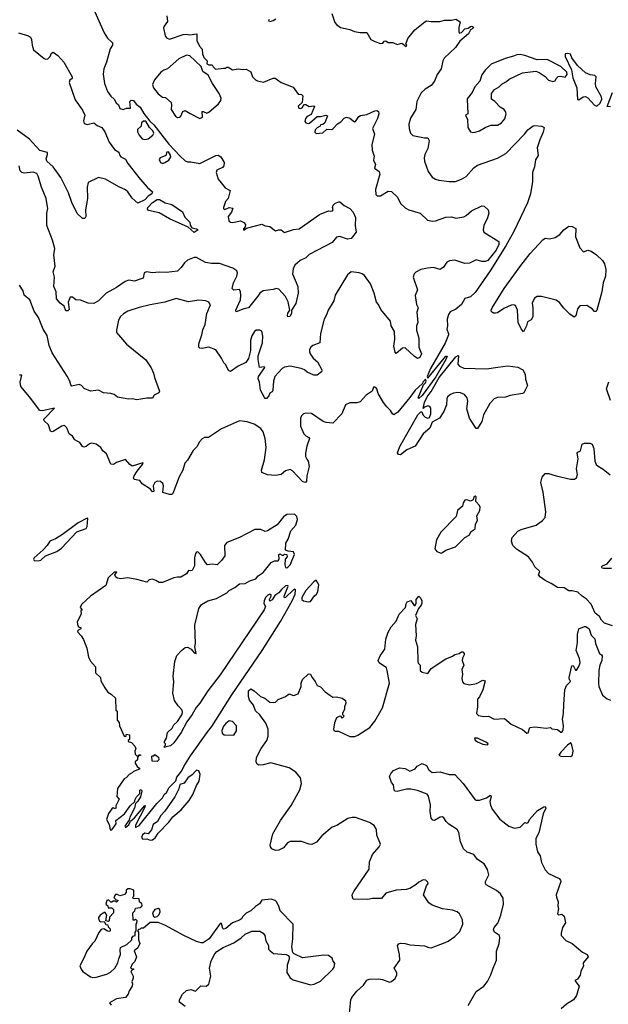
# Model space of a CAD drawing. Extents: x 2056909 to 2160450, y 827444 to 1016825.
# Tile 30 of 256: x 2075987 to 2081206, y 864864 to 873601. Entities that reach past the tile are written whole.
import ezdxf

# ---------------------------------------------------------------- set-up
doc = ezdxf.new("R2010")
doc.units = 0

msp = doc.modelspace()

# ---------------------------------------------------------------- linework, layer by layer
at = {"layer": '0CON10XD'}
for points in [[(2076651.9, 873671.9), (2076735.4, 873485), (2076766.7, 873436.7), (2076810.8, 873395), (2076809.2, 873375), (2076788.5, 873341.5), (2076756.7, 873225), (2076732.9, 873165), (2076728.1, 873118.1), (2076739.4, 873035), (2076764.3, 872965), (2076793.6, 872923.6), (2076825.5, 872895.5), (2076843.6, 872863.6), (2076863.3, 872845), (2076875, 872813.3), (2076905, 872803.3), (2076935, 872817.5), (2076970, 872815), (2076963.3, 872875), (2076975, 872887.5), (2076995, 872883.8), (2077020.9, 872850.9), (2077055, 872824), (2077087.3, 872767.3), (2077140.8, 872700.8), (2077175, 872669.2), (2077307.9, 872497.9), (2077408.8, 872388.8), (2077455, 872349.4), (2077475, 872341.1), (2077505, 872340.6), (2077583.6, 872323.6), (2077725, 872395.7), (2077747.9, 872397.9), (2077770, 872385), (2077800, 872335), (2077796.2, 872305), (2077785, 872290), (2077735, 872266), (2077728, 872245), (2077747, 872187), (2077772.5, 872152.5), (2077809.7, 872109.7), (2077852.5, 872085), (2077836.2, 872015), (2077813, 871987)], [(2077292.5, 873635), (2077297.5, 873585), (2077266.7, 873545), (2077262.3, 873527.7), (2077277.6, 873457.6), (2077289.1, 873439.1), (2077315, 873428.6), (2077435, 873470), (2077465, 873472.5), (2077495, 873466.2), (2077556.2, 873476.2), (2077558.8, 873415), (2077582.5, 873365), (2077605, 873340), (2077608.3, 873298.3), (2077620, 873265), (2077650, 873235), (2077645, 873210), (2077665, 873200), (2077695, 873200), (2077701.7, 873181.7), (2077723, 873163), (2077798.3, 873171.7)], [(2078258, 873605), (2078235, 873591.4), (2078203.3, 873583.3), (2078197.5, 873595), (2078203.3, 873605)], [(2078753.3, 873655), (2078780.6, 873575), (2078795, 873557.1), (2078832.4, 873532.4), (2078915, 873513.3), (2078955, 873496.7), (2079006.4, 873486.4), (2079065, 873488.8), (2079100, 873425), (2079135, 873406.2), (2079185, 873390), (2079206.7, 873393.3), (2079218.3, 873411.7), (2079235, 873412.5), (2079255, 873400), (2079295, 873397.5), (2079335, 873380), (2079375, 873392.5), (2079415, 873362.5), (2079420, 873375), (2079410, 873385), (2079430, 873435), (2079490.3, 873509.7), (2079579.2, 873580.8), (2079595, 873591.2), (2079635, 873583.8), (2079713.6, 873583.6), (2079755, 873596.7), (2079815, 873596.7), (2079855, 873606.7), (2079893, 873583), (2079882.3, 873532.3), (2079880, 873495), (2079885, 873482.5), (2079905, 873488.8), (2079935, 873518.8), (2079965, 873526.7), (2079985, 873540), (2079995, 873543.3), (2080010, 873535), (2080005, 873523.8), (2079985, 873512.5), (2079965.3, 873474.7), (2079888.6, 873411.4), (2079851.1, 873355), (2079750.9, 873259.1), (2079738.8, 873235), (2079724, 873165), (2079690, 873115), (2079664.2, 873055), (2079635, 873015.8), (2079581.2, 872985), (2079547.2, 872952.8), (2079507.5, 872875), (2079498.6, 872805), (2079453.7, 872726.3), (2079437.5, 872675), (2079439.5, 872635), (2079453.6, 872593.6), (2079473, 872573), (2079575, 872552), (2079605, 872553.3), (2079618.8, 872528.8), (2079605, 872457.5), (2079580, 872405), (2079572.5, 872375), (2079576, 872345), (2079608.9, 872255), (2079644.6, 872204.6), (2079675, 872185.8), (2079705, 872175.8), (2079795, 872165.8), (2079850, 872165), (2079905, 872185.8), (2079945, 872210), (2080015, 872288), (2080045, 872311.4), (2080225, 872371.4), (2080297.6, 872412.4), (2080464.5, 872585.5), (2080494, 872625), (2080540.5, 872659.5), (2080555, 872663.3), (2080617.7, 872657.7), (2080636.7, 872645), (2080627.3, 872602.7), (2080598, 872535), (2080576.7, 872465), (2080585.7, 872395.7), (2080561.9, 872358.1), (2080552.9, 872295), (2080534.6, 872245.4), (2080533.6, 872165), (2080517.7, 872055), (2080489.3, 871975), (2080367.9, 871722.1), (2080296.8, 871593.2), (2080158.3, 871371.7), (2080025, 871180.6), (2079985, 871142.5), (2079934.1, 871125.9), (2079905.8, 871074.2), (2079855, 871031.2), (2079805, 871008.8), (2079788.8, 870985), (2079776.4, 870943.6), (2079780, 870885), (2079774.2, 870855), (2079790, 870815), (2079788, 870805), (2079758.5, 870731.5), (2079630, 870505), (2079600, 870435), (2079605, 870420), (2079765, 870616.7), (2079776.7, 870616.7), (2079766.2, 870585), (2079678.3, 870431.7), (2079555, 870267.5), (2079525, 870240), (2079520, 870245), (2079568.3, 870361.7), (2079585, 870380), (2079590, 870395), (2079585, 870410), (2079562.5, 870385), (2079558.3, 870371.7), (2079495, 870313.8), (2079445, 870250), (2079340.1, 870119.9), (2079305, 870095.8), (2079292.6, 870102.6), (2079275, 870132), (2079241.2, 870165), (2079213.4, 870203.4), (2079164.4, 870284.4), (2079153.3, 870325), (2079135, 870340), (2079125, 870340), (2079113.3, 870305), (2079060.3, 870269.7), (2079005, 870209.2), (2078975, 870200.6), (2078915, 870200), (2078875, 870183.3), (2078844, 870105), (2078765, 870020), (2078705, 870025.8), (2078676.7, 870035), (2078575, 870105.6), (2078525, 870110), (2078503.3, 870105), (2078485, 870086.2), (2078475.7, 870065), (2078476.4, 869995), (2078506.9, 869925), (2078525, 869907.1), (2078552, 869895), (2078558.1, 869885), (2078531.7, 869818.3), (2078521.1, 869755), (2078520.6, 869725), (2078532.2, 869702.2)], [(2075975, 873485.8), (2076065, 873458), (2076084, 873445), (2076092.9, 873425), (2076096.9, 873375), (2076110, 873335), (2076205, 873258), (2076215, 873251.2), (2076235, 873252.5), (2076256.7, 873275), (2076267.5, 873305), (2076285, 873313.3), (2076325, 873282.9), (2076379.5, 873225), (2076452, 873095), (2076450.7, 873079.3), (2076430, 873065), (2076426.7, 873045), (2076478.8, 872888.8), (2076545, 872798.8), (2076563.8, 872755), (2076552.9, 872705), (2076559.2, 872679.2), (2076585, 872671.4), (2076645, 872686.5), (2076673.7, 872663.7), (2076714.2, 872645), (2076741.4, 872605), (2076778.8, 872515), (2076828.1, 872448.1), (2076866.8, 872426.8), (2076874, 872395), (2076883.3, 872385), (2076925, 872363.8), (2076945.8, 872325), (2077054.4, 872185), (2077120.7, 872110.7), (2077164.4, 872075), (2077160, 872055), (2077126.2, 872035), (2077095, 872002.5), (2077035, 871973.3), (2076985, 872017.1), (2076946.7, 872075), (2076925, 872092.3), (2076865, 872117.6), (2076748.6, 872185), (2076685, 872199.4), (2076593.3, 872155), (2076584, 872115), (2076587.3, 872015), (2076569.5, 871915), (2076573.6, 871855), (2076565, 871835.8), (2076545, 871836.2), (2076495, 871880.5), (2076448, 871978), (2076420.4, 872065), (2076351.1, 872201.1), (2076284.8, 872294.8), (2076226.9, 872345), (2076221.1, 872365), (2076233.5, 872405), (2076232.5, 872422.5), (2076165, 872439.3), (2076072.4, 872542.4), (2075965, 872619.5)], [(2077585, 872723.8), (2077606.7, 872735), (2077603.6, 872786.4), (2077615, 872787.5), (2077645, 872772), (2077665, 872782), (2077748.8, 872855), (2077769.6, 872885), (2077772.3, 872905), (2077757.1, 872945), (2077697.8, 873035), (2077658.7, 873108.7), (2077610.5, 873140.5), (2077596, 873186), (2077495, 873281.2), (2077465, 873286.2), (2077397.5, 873255), (2077296.1, 873163.9), (2077265, 873153.3), (2077237.5, 873135), (2077182.7, 873067.3), (2077165.8, 873025), (2077173.1, 872995), (2077215, 872942.9), (2077253.3, 872915), (2077280.7, 872910.7), (2077330, 872865), (2077334.2, 872845), (2077329.2, 872805), (2077368, 872745), (2077385, 872734.4), (2077405, 872736.2), (2077416.7, 872745), (2077433.8, 872785), (2077454.1, 872795.9), (2077499.2, 872769.2), (2077585, 872723.8)], [(2080005, 872600), (2080025, 872603.8), (2080065, 872614), (2080115.5, 872644.5), (2080165, 872664), (2080225, 872664.2), (2080258.8, 872685), (2080288.7, 872721.3), (2080300, 872765), (2080295, 872787.5), (2080282.5, 872805), (2080247.5, 872825), (2080200, 872875), (2080170, 872895), (2080170, 872945), (2080197, 872983), (2080237.5, 873005), (2080265, 873033.3), (2080305, 873053.3), (2080326.4, 873073.6), (2080445, 873130), (2080565, 873143.8), (2080592.7, 873132.7), (2080646.6, 873096.6), (2080675, 873064), (2080715, 873052), (2080735, 873060), (2080745, 873080), (2080763, 873097), (2080785, 873100), (2080825, 873092.5), (2080842.5, 873115), (2080840, 873135), (2080785, 873186.9), (2080665, 873247.5), (2080575, 873246), (2080465, 873283.8), (2080425, 873291.2), (2080395, 873290), (2080365, 873276), (2080292.2, 873257.8), (2080166.7, 873205), (2080115, 873153.8), (2080085, 873112.5), (2080065.7, 873054.3), (2080022.5, 873005), (2079998.8, 872955), (2079955, 872897.5), (2079960, 872765), (2079940, 872755), (2079958.8, 872715), (2079962, 872645), (2079985, 872607.5), (2080005, 872600)], [(2081105, 872834.2), (2081135, 872861.3), (2081148.4, 872895), (2081145, 872917.1), (2081095.7, 873005.7), (2081092.9, 873035), (2081100, 873095), (2081085.8, 873105.8), (2081045, 873110.8), (2081005, 873130), (2080932.5, 873195), (2080883.9, 873263.9), (2080870, 873295), (2080845, 873302.5), (2080825, 873297.5), (2080823.8, 873275), (2080880, 873155), (2080892.5, 873085), (2080926.8, 872996.8), (2080932, 872892), (2080945, 872890), (2080983.1, 872916.9), (2081005, 872920), (2081025, 872907.1), (2081085, 872843.8), (2081105, 872834.2)], [(2077798.3, 873171.7), (2077815, 873170), (2077825, 873180), (2077835, 873180), (2077875, 873157.5), (2077925, 873166.2), (2077965, 873160), (2077995, 873162.5), (2078035, 873137.5), (2078052.5, 873095), (2078077, 873067), (2078095, 873057.5), (2078147.5, 873047.5), (2078235, 873080.8), (2078251.2, 873081.2), (2078305, 873043.8), (2078413, 873003), (2078455, 872940), (2078487, 872937), (2078496.4, 872926.4), (2078492.5, 872865), (2078456.7, 872835), (2078462.5, 872815), (2078476.1, 872813.9), (2078495, 872822.5), (2078505, 872850), (2078525, 872847.5), (2078555, 872830), (2078595, 872837.5), (2078601.7, 872831.7), (2078570.7, 872759.3), (2078535, 872741.2), (2078522, 872725), (2078516.4, 872696.4), (2078525, 872686.7), (2078545, 872680.8), (2078555.7, 872684.3), (2078625, 872742.5), (2078655, 872741.2), (2078702.5, 872752.5), (2078717, 872747), (2078693.9, 872686.1), (2078675, 872672.5), (2078655, 872667.5), (2078650, 872655), (2078625, 872642.5), (2078607.5, 872625), (2078603.6, 872603.6), (2078615, 872590), (2078675, 872596.7), (2078710.7, 872629.3), (2078753.9, 872626.1), (2078765, 872631.2), (2078805, 872676.7), (2078836, 872694), (2078865, 872726.7), (2078884.1, 872735.9), (2078915, 872727.5), (2078955, 872696.2), (2078965, 872696.7), (2078995, 872742.9), (2079008.3, 872751.7), (2079065, 872760.4), (2079135, 872791.5), (2079155, 872794.3), (2079167.9, 872787.9), (2079171.9, 872765), (2079158.9, 872725), (2079114.2, 872635), (2079133.9, 872585), (2079110, 872495), (2079112.8, 872442.8), (2079130, 872390), (2079124.5, 872355), (2079141.2, 872315), (2079134.2, 872284.2), (2079174.3, 872254.3), (2079180.9, 872230.9), (2079143.3, 872095), (2079145, 872051.2), (2079157.9, 872037.9), (2079185, 872037.1), (2079255, 872080), (2079285, 872075.8), (2079335.8, 872025.8), (2079365, 871968.8), (2079405, 871930.8), (2079436.1, 871913.9), (2079536.7, 871885), (2079603.4, 871823.4), (2079646.6, 871813.4), (2079675, 871816.9), (2079765, 871847.5), (2079815, 871850.8), (2079855, 871840.5), (2079925, 871851.8), (2079945, 871862.2), (2079993.8, 871905), (2080085, 871950), (2080105, 871946.7), (2080140, 871915), (2080146, 871885), (2080135, 871842.5), (2080101.2, 871775), (2080096.4, 871736.4), (2080103.3, 871715), (2080235, 871632), (2080236.6, 871605), (2080211.2, 871555), (2080175, 871507.5), (2080138, 871465), (2080115, 871454.2), (2080085, 871454.3), (2080035, 871469.2), (2079975, 871441.9), (2079935, 871438.6), (2079846.3, 871466.3), (2079797.6, 871462.4), (2079775, 871450.8), (2079746.2, 871403.8), (2079715.8, 871384.2), (2079655, 871401.4), (2079603.2, 871396.8), (2079545, 871385.6), (2079499.5, 871360.5), (2079484.5, 871345), (2079475.7, 871315), (2079515.8, 871205), (2079492.9, 871155), (2079505.8, 871075), (2079520.6, 871045), (2079507.8, 871005), (2079516.9, 870915), (2079505.5, 870884.5), (2079504.5, 870845), (2079526.9, 870775), (2079526, 870695), (2079550, 870635), (2079535, 870602.5), (2079515, 870596.2), (2079485, 870614.4), (2079405, 870688.6), (2079382.2, 870687.8), (2079325, 870640), (2079315, 870650), (2079303.1, 870705), (2079311.9, 870765), (2079310.6, 870835), (2079280.8, 870885), (2079273.8, 870925), (2079188.3, 871028.3), (2079167.5, 871075), (2079152, 871095), (2079130, 871175), (2079097.2, 871257.2), (2079045, 871330.8), (2079025, 871345.8), (2078995.8, 871354.2), (2078925, 871364.4), (2078895, 871338.1), (2078784.5, 871155.5), (2078773.5, 871105), (2078723.1, 871025), (2078708.7, 870981.3), (2078687.5, 870945), (2078654.5, 870815.5), (2078648, 870735), (2078585, 870710), (2078567.5, 870695), (2078557.8, 870675), (2078555.6, 870655), (2078561.5, 870635), (2078588.8, 870598.8), (2078628.6, 870565), (2078666.2, 870495), (2078662.5, 870475), (2078625, 870447.5), (2078595, 870446.7), (2078535, 870473.8), (2078513.6, 870493.6), (2078484.2, 870505.8), (2078384.1, 870525.9), (2078335, 870517.1), (2078314, 870505), (2078249.2, 870435), (2078238.1, 870395), (2078232.9, 870315), (2078225, 870298.8), (2078204.2, 870285.8), (2078195.7, 870264.3), (2078175, 870240), (2078165, 870240), (2078157.7, 870247.7), (2078122.6, 870312.6), (2078114.6, 870384.6), (2078100, 870415), (2078104.3, 870435), (2078160, 870515), (2078155, 870520), (2078112.5, 870515), (2078100, 870585), (2078101.8, 870618.2), (2078139.5, 870735), (2078144.2, 870794.2), (2078135, 870836.7), (2078115.9, 870845.9), (2078085, 870847.5), (2078069.2, 870835), (2078044.3, 870795), (2078034.2, 870755), (2078033.3, 870665), (2078014.3, 870595), (2077991.5, 870558.5), (2077925, 870526), (2077855, 870480), (2077839.3, 870489.3), (2077815, 870540), (2077797, 870557), (2077777.3, 870597.3), (2077725, 870671.2), (2077665, 870696.2), (2077605, 870684.2), (2077585, 870686.2), (2077576.2, 870695), (2077575.8, 870725), (2077602.5, 870805), (2077611.7, 870848.3), (2077632.7, 870897.3), (2077646, 870995), (2077677.7, 871072.3), (2077665, 871094), (2077636.1, 871106.1), (2077575, 871112), (2077485, 871096.3), (2077375, 871127.5), (2077275, 871093.5), (2077145, 871071.8), (2077045, 871047.5), (2076945, 871014.4), (2076907.6, 870992.4), (2076881.7, 870968.3), (2076864.4, 870935), (2076844, 870845), (2076846, 870825), (2076935, 870721.4), (2077105, 870583.8), (2077151.9, 870511.9), (2077173.8, 870465), (2077181.2, 870425), (2077228, 870305), (2077220.7, 870289.3), (2077180.5, 870269.5), (2077165, 870242.5), (2077115, 870243.3), (2077025, 870228), (2076985, 870235.8), (2076955, 870234.2), (2076855, 870252.5), (2076825, 870274), (2076795, 870284.2), (2076728.8, 870288.8), (2076685, 870313.8), (2076615, 870306.2), (2076557.9, 870327.9), (2076534.5, 870355), (2076515, 870365.3), (2076450, 870350), (2076440.6, 870360.6), (2076432.3, 870395), (2076409, 870439), (2076275.7, 870645), (2076249.3, 870709.3), (2076229.8, 870799.8), (2076194.5, 870855), (2076155, 870958.8), (2076116, 871016), (2076075.8, 871115), (2076027.1, 871157.1), (2076017.8, 871195), (2075984.6, 871244.6)], [(2081226.7, 872826.7), (2081195, 872830), (2081245, 872954.4)], [(2077095, 872536.7), (2077125, 872542.5), (2077167.5, 872575), (2077176.7, 872595), (2077167.5, 872615), (2077136.7, 872645), (2077105, 872700), (2077085, 872700), (2077067.5, 872685), (2077062.5, 872655), (2077032.3, 872627.7), (2077032.9, 872605), (2077045, 872576.7), (2077073.3, 872545), (2077095, 872536.7)], [(2077255, 872326.2), (2077275, 872333.8), (2077310, 872355), (2077326.7, 872385), (2077325, 872400), (2077305, 872430), (2077293, 872427), (2077283, 872397), (2077233.9, 872376.1), (2077225, 872360), (2077235, 872332.5), (2077255, 872326.2)], [(2077813, 871987), (2077793.3, 871935), (2077795, 871922.5), (2077805, 871917.5), (2077845, 871933.8), (2077877.5, 871927.5), (2077865, 871893.3), (2077834, 871855), (2077842, 871815), (2077855, 871804), (2077875, 871802.5), (2077945, 871816), (2077975, 871802.5), (2077990, 871785), (2077987.5, 871762.5), (2077972.5, 871745), (2077970, 871735), (2077975, 871732.5), (2077998.3, 871751.7), (2078135, 871788), (2078165, 871773.3), (2078205, 871766.7), (2078255, 871727.5), (2078285, 871737.5), (2078305, 871736.7), (2078335, 871712.5), (2078415, 871738.5), (2078465, 871745.3), (2078645, 871871.1), (2078725, 871905.8), (2078745, 871901.2), (2078760, 871905), (2078766, 871915), (2078760.8, 871935), (2078765.5, 871955), (2078785, 871971.8), (2078815.7, 871985.7), (2078826.7, 871985), (2078865, 871953.3), (2078913.3, 871925), (2078943, 871893), (2078965.4, 871845), (2078961.5, 871775), (2078970, 871715), (2078925, 871660), (2078895, 871653.8), (2078825, 871678), (2078795, 871672), (2078756.7, 871623.3), (2078552.4, 871517.6), (2078525, 871488), (2078473.3, 871465), (2078425.8, 871424.2), (2078410.9, 871389.1), (2078405.6, 871345), (2078453.1, 871233.1), (2078457.1, 871175), (2078436.1, 871083.9), (2078396, 871025), (2078396.7, 870995), (2078381.7, 870968.3), (2078365.7, 870965.7), (2078360.9, 870975), (2078365, 870996), (2078382, 871025), (2078367.4, 871097.4), (2078344, 871145), (2078285, 871210), (2078265, 871216), (2078235, 871205.8), (2078145, 871195.6), (2078117.5, 871175), (2078097.5, 871147.5), (2078015.4, 871044.6), (2077975, 871035.5), (2077905, 871007.5), (2077904.4, 871025), (2077944.6, 871115), (2077949.2, 871155), (2077946.1, 871186.1), (2077936.7, 871206.7), (2077885, 871202.5), (2077872, 871215), (2077882, 871265), (2077912.6, 871325), (2077917.6, 871355), (2077912.4, 871372.4), (2077876.6, 871396.6), (2077758.7, 871438.7), (2077687.8, 871437.8), (2077635, 871447.6), (2077555, 871490.8), (2077535, 871490), (2077473.9, 871466.1), (2077447, 871443), (2077418.1, 871401.9), (2077385, 871370), (2077285, 871356.9), (2077225, 871360.6), (2077165.9, 871355.9), (2077112.3, 871362.3), (2077091.2, 871355), (2077081.2, 871308.8), (2077046.7, 871295), (2077005, 871281.9), (2076955, 871288.9), (2076921.5, 871278.5), (2076845, 871226), (2076755, 871175.8), (2076686.2, 871105), (2076645, 871082), (2076595, 871085.8), (2076525, 871111.2), (2076483.9, 871113.9), (2076455, 871137.5), (2076435, 871137.5), (2076416.7, 871095), (2076425, 871030), (2076415, 871016.7), (2076395, 871017.5), (2076380.5, 871060.5), (2076345, 871087.1), (2076314.1, 871124.1), (2076308.9, 871185), (2076290, 871235), (2076295.5, 871315.5), (2076284.5, 871364.5), (2076302.7, 871415), (2076290.6, 871515), (2076299.7, 871569.7), (2076278.2, 871645), (2076228.6, 871775), (2076226, 871884), (2076235.5, 871924.5), (2076231.3, 871958.7), (2076220.9, 872015), (2076179.5, 872115), (2076151.4, 872211.4), (2076137.5, 872235), (2076105, 872249.2), (2076025, 872239.5), (2076004.4, 872244.4), (2075990.7, 872260.7), (2075983.2, 872303.2)], [(2077535, 871713.3), (2077480.3, 871760.3), (2077313.8, 871833.8), (2077225, 871887.2), (2077129.4, 871909.4), (2077120.6, 871920.6), (2077123.3, 871935), (2077165, 871980), (2077205.5, 872005.5), (2077225.4, 872005.4), (2077275.5, 871975.5), (2077335, 871960), (2077431.1, 871895), (2077450.3, 871850.3), (2077495.5, 871805.5), (2077497.7, 871777.7), (2077513.3, 871753.3), (2077555, 871746.2), (2077570, 871735), (2077535, 871713.3)], [(2080455, 870832.5), (2080435, 870858), (2080406.5, 870915), (2080401, 871025), (2080384.2, 871064.2), (2080365, 871072), (2080345, 871067.7), (2080281.4, 871038.6), (2080225, 871000), (2080205.8, 870995.8), (2080188.3, 870998.3), (2080170, 871010), (2080168.6, 871025), (2080177.5, 871045), (2080282.8, 871217.2), (2080430.5, 871419.5), (2080513, 871527), (2080625, 871648.9), (2080645, 871661.8), (2080685, 871656.5), (2080735, 871668.9), (2080777.5, 871695), (2080812, 871735), (2080855, 871768.1), (2080885.5, 871765.5), (2080917.6, 871747.6), (2080915.8, 871675.8), (2080955, 871577.5), (2080985, 871540), (2081025, 871557.5), (2081055, 871548), (2081102.5, 871515), (2081155, 871463.1), (2081173.8, 871435), (2081184.5, 871385), (2081181.2, 871325), (2081160, 871265), (2081149.4, 871185), (2081103.3, 871025), (2081095, 871012.5), (2081085, 871012.5), (2081064.1, 871034.1), (2081015, 871066), (2080955, 871062.9), (2080931.9, 871035), (2080918, 870972), (2080905, 870961.2), (2080865, 870987.5), (2080811.2, 871041.2), (2080772.7, 871092.7), (2080745, 871113.8), (2080615, 871144.2), (2080575, 871145.8), (2080551.2, 871128.8), (2080531.2, 871085), (2080538, 871045), (2080535.9, 870964.1), (2080523, 870937), (2080489.5, 870920.5), (2080480, 870885), (2080455, 870832.5)], [(2079365, 869741.2), (2079345, 869743.3), (2079337, 869757), (2079356.5, 869815), (2079517.5, 870095), (2079545, 870122.5), (2079551.7, 870121.7), (2079565, 870092.5), (2079583.3, 870075), (2079605, 870066.7), (2079620, 870070), (2079633.8, 870105), (2079632, 870155), (2079625, 870170), (2079605, 870173.8), (2079570, 870160), (2079565, 870150), (2079576.7, 870205), (2079598.8, 870255), (2079635, 870303.3), (2079706.7, 870425), (2079855, 870608.8), (2079875, 870622.5), (2079879.3, 870619.3), (2079871.1, 870545), (2079887.5, 870527.5), (2079925, 870509.6), (2080125, 870502.7), (2080227.5, 870517.5), (2080315, 870530.6), (2080405, 870516.9), (2080448.8, 870495), (2080470, 870455), (2080471.7, 870411.7), (2080489.2, 870355), (2080458.6, 870291.4), (2080445.8, 870284.2), (2080335, 870265.8), (2080295, 870250.8), (2080222.7, 870247.3), (2080193.2, 870236.8), (2080154.5, 870195.5), (2080100.8, 870095), (2080086, 870035), (2080045, 869972.5), (2080033.9, 869973.9), (2079975.6, 870065.6), (2079952.9, 870147.1), (2079960.9, 870215), (2079955.5, 870245), (2079930, 870275), (2079895, 870290), (2079872.6, 870292.6), (2079834, 870286), (2079806.2, 870275), (2079779.2, 870255), (2079773.2, 870236.8), (2079772.5, 870185), (2079748, 870125), (2079710, 870065), (2079645, 870030), (2079625, 869977.5), (2079565.8, 869925), (2079495, 869816.7), (2079420, 869785), (2079365, 869741.2)], [(2078532.2, 869702.2), (2078545, 869682.5), (2078553.3, 869635), (2078532, 869555), (2078531.2, 869505), (2078523.9, 869496.1), (2078515, 869494), (2078494.4, 869504.4), (2078405, 869598.6), (2078385, 869608.6), (2078345, 869597.5), (2078305, 869564), (2078253.9, 869556.1), (2078185, 869563.8), (2078133.8, 869583.8), (2078130, 869605), (2078158.9, 869695), (2078172.5, 869805), (2078163.3, 869885), (2078144.4, 869945), (2078125, 869972.5), (2078065, 870012), (2078005, 870032), (2077935, 870042.5), (2077775, 869969.2), (2077660, 869895), (2077627, 869893), (2077605, 869882.5), (2077580, 869855), (2077558.3, 869811.7), (2077525, 869777.5), (2077475.9, 869694.1), (2077451.2, 869665), (2077433.8, 869605), (2077401.2, 869545), (2077343.6, 869396.4), (2077335, 869387.5), (2077315, 869386.7), (2077257.5, 869405), (2077262.5, 869465), (2077255, 869486), (2077235, 869502.5), (2077205, 869505.7), (2077184.4, 869495.6), (2077171.2, 869465), (2077176.7, 869415), (2077165, 869412.5), (2077146.1, 869436.1), (2077073.6, 869483.6), (2077053, 869513), (2077002.3, 869522.3), (2076996, 869535), (2077002.9, 869555), (2077027.5, 869595), (2077077.1, 869655), (2077082.5, 869665), (2077078.8, 869668.8), (2076985, 869638.6), (2076963.6, 869653.6), (2076925, 869698.8), (2076846.6, 869673.4), (2076817.5, 869655), (2076796.1, 869656.1), (2076757.9, 869747.9), (2076724.4, 869774.4), (2076705, 869803.8), (2076665, 869834), (2076625, 869844.4), (2076605, 869836.7), (2076576.2, 869813.8), (2076555, 869807.8), (2076543.8, 869813.8), (2076519.2, 869849.2), (2076495, 869862.5), (2076474.4, 869874.4), (2076456.2, 869905), (2076425.6, 869925.6), (2076405, 869978.8), (2076385, 870000.8), (2076360, 869995), (2076285, 869946), (2076275, 869943.8), (2076260.9, 869950.9), (2076243.1, 870005), (2076202.6, 870042.6), (2076200.6, 870055), (2076296, 870155), (2076185, 870131.1), (2076164.3, 870134.3), (2076075, 870255.5), (2075997.5, 870345), (2075990, 870385), (2076005, 870446.7), (2075985, 870447.5)], [(2081225, 870220.8), (2081191.2, 870325), (2081212.2, 870387.8)], [(2081245, 868223.8), (2081172.5, 868245), (2081145, 868272.5), (2081127.5, 868305), (2081091.2, 868335), (2081053.3, 868415), (2081011.2, 868461.2), (2080973.3, 868485), (2080935, 868521.2), (2080885, 868533.3), (2080855, 868533.3), (2080815, 868558.8), (2080755, 868563.8), (2080699.2, 868599.2), (2080645, 868624.4), (2080605, 868653.8), (2080588.8, 868675), (2080600, 868705), (2080555.7, 868745.7), (2080535, 868786.7), (2080498.8, 868835), (2080392.1, 868902.1), (2080358.6, 868935), (2080349.2, 868975), (2080354.2, 869005.8), (2080405, 869061.2), (2080435, 869076), (2080567.5, 869115), (2080622.7, 869157.3), (2080645, 869183.3), (2080651.2, 869235), (2080628.9, 869408.9), (2080608.2, 869495), (2080618.8, 869541.2), (2080647, 869573), (2080675.6, 869574.4), (2080743, 869553), (2080872.5, 869525), (2080905.4, 869524.6), (2080925.5, 869534.5), (2080931.9, 869565), (2080925.5, 869615), (2080940, 869705), (2080929.2, 869755), (2080935, 869763.8), (2080960, 869775), (2080975, 869833.3), (2080995, 869844.3), (2081045, 869844), (2081064.1, 869834.1), (2081076.7, 869795), (2081086.7, 869685), (2081100, 869655), (2081115, 869640), (2081161.5, 869611.5), (2081222.4, 869562.4)], [(2079725, 868867.5), (2079735, 868872.5), (2079766.2, 868893.8), (2079851.2, 868925), (2079935, 869007.5), (2079973, 869027), (2079990, 869060), (2080027, 869083), (2080027.5, 869125), (2080047, 869157), (2080040.7, 869199.3), (2080067.5, 869245), (2080070, 869275), (2080065, 869290), (2080032.5, 869325), (2080035, 869367.5), (2080025, 869372.5), (2080015, 869367.5), (2080008.3, 869341.7), (2079985, 869327.5), (2079951.7, 869341.7), (2079935, 869337.5), (2079920, 869315), (2079912.5, 869285), (2079870, 869245), (2079856.4, 869193.6), (2079720, 869055), (2079683.3, 868985), (2079667.5, 868905), (2079685, 868882.5), (2079700, 868875), (2079725, 868867.5)], [(2076155, 868799.7), (2076175, 868804.6), (2076216.7, 868845), (2076315, 868882.6), (2076358.5, 868911.5), (2076493.9, 869056.1), (2076575.6, 869085), (2076585.9, 869105), (2076592, 869175), (2076585, 869178.2), (2076504.6, 869135.4), (2076366.8, 869033.2), (2076305, 868995.8), (2076255, 868974.6), (2076230.3, 868935), (2076195, 868897.1), (2076113.8, 868825), (2076109.6, 868815), (2076115, 868803.6), (2076155, 868799.7)], [(2076795, 866410), (2076805, 866413.3), (2076842.5, 866465), (2076840, 866495), (2076915.9, 866554.1), (2076966.7, 866625), (2077007.5, 866662.5), (2077007.5, 866675), (2077022.5, 866705), (2077052.5, 866735), (2077052.5, 866765), (2077065, 866770), (2077070, 866755), (2077058.8, 866705), (2077035, 866667.5), (2077012.5, 866647.5), (2077005.9, 866604.1), (2076962.5, 866525), (2076957.5, 866502.5), (2076920, 866445), (2076925, 866432.5), (2076955, 866457.5), (2076970, 866490), (2077005, 866517.5), (2077095, 866627.5), (2077100, 866625), (2077097.5, 866615), (2077013.3, 866455), (2077012.5, 866432.5), (2077045, 866450), (2077203.2, 866646.8), (2077253.8, 866696.2), (2077268.8, 866725), (2077292.3, 866747.7), (2077308.8, 866785), (2077372.5, 866847.5), (2077379.7, 866880.3), (2077424.4, 866935.6), (2077441.1, 866975), (2077501.3, 867068.7), (2077653.8, 867285), (2077691.5, 867328.5), (2077869, 867611), (2078136, 868005), (2078298.2, 868261.8), (2078402, 868445), (2078428.8, 868505), (2078431.7, 868541.7), (2078427.5, 868547.5), (2078415, 868543.3), (2078345, 868473.3), (2078335, 868470), (2078333.3, 868485), (2078366.2, 868575), (2078365, 868580), (2078345, 868576.7), (2078308.8, 868545), (2078285.7, 868514.3), (2078248.3, 868491.7), (2078225, 868453.3), (2078205, 868442.5), (2078203.3, 868455), (2078217.5, 868485), (2078217, 868497), (2078205, 868503.3), (2078187.5, 868495), (2078166.7, 868475), (2078153.8, 868445), (2078150.7, 868420.7), (2078167.5, 868395), (2078156, 868365), (2077763.6, 867786.4), (2077656.2, 867645), (2077585, 867535.6), (2077551.9, 867498.1), (2077516.4, 867435), (2077469.8, 867370.2), (2077419.5, 867275), (2077355, 867184), (2077325, 867157.5), (2077285, 867150), (2077271.7, 867141.7), (2077270, 867155), (2077280, 867165), (2077280, 867175), (2077270, 867185), (2077270, 867195), (2077287.5, 867225), (2077296.7, 867275), (2077337.5, 867315), (2077352.5, 867345), (2077385, 867372.5), (2077425.9, 867434.1), (2077431.2, 867455), (2077426.2, 867475), (2077392.1, 867512.1), (2077360.1, 867560.1), (2077346, 867625), (2077354.6, 867725), (2077347.4, 867775), (2077361.9, 867905), (2077380.6, 867959.4), (2077423.7, 868006.3), (2077455, 868029.1), (2077475, 868032.7), (2077506, 868016), (2077535, 867983.3), (2077551.7, 867978.3), (2077539.4, 868035), (2077545.7, 868065), (2077540.5, 868229.5), (2077574.3, 868375.7), (2077598.8, 868411.2), (2077655, 868443.8), (2077732.5, 868465), (2077824.1, 868515.9), (2077845, 868536.7), (2077895, 868563.8), (2077935, 868596.2), (2077985, 868598.8), (2078028.3, 868621.7), (2078080.7, 868639.3), (2078100, 868665), (2078146.7, 868695), (2078216.7, 868785), (2078245, 868800), (2078279.3, 868800.7), (2078287.5, 868815), (2078283.3, 868855), (2078295, 868862.5), (2078315, 868850), (2078325, 868850), (2078335, 868860), (2078357, 868857), (2078357.5, 868835), (2078340, 868815), (2078337.5, 868765), (2078345, 868740), (2078355, 868737.5), (2078365, 868743.3), (2078385.7, 868765), (2078422.5, 868855), (2078415, 868880), (2078366.4, 868886.4), (2078343, 868893), (2078346.7, 868955), (2078367.7, 868992.3), (2078392, 869065), (2078435.5, 869114.5), (2078450, 869165), (2078445, 869193.3), (2078425, 869213.3), (2078355, 869210), (2078325, 869191.2), (2078270.3, 869119.7), (2078183.9, 869066.1), (2078165, 869060.5), (2078125, 869078.6), (2078073, 869077), (2077935, 869006), (2077825, 868963.3), (2077804.3, 868935), (2077806.2, 868845), (2077777.7, 868802.3), (2077737.3, 868762.7), (2077695, 868768.8), (2077652.5, 868765), (2077635, 868783.3), (2077591.5, 868855), (2077565, 868879.4), (2077555, 868877.1), (2077545.6, 868865), (2077538, 868825), (2077536, 868755), (2077516.2, 868715), (2077505, 868710), (2077485, 868712.5), (2077465, 868683.8), (2077415.9, 868654.1), (2077405, 868654), (2077385, 868655.8), (2077352.7, 868647.3), (2077253, 868607), (2077225, 868606.7), (2077195, 868626), (2077165, 868635.8), (2077135, 868630), (2077115, 868610), (2077025, 868634), (2076945, 868647.1), (2076885, 868640.8), (2076855, 868644.2), (2076840, 868655), (2076830, 868675), (2076848.3, 868698.3), (2076825, 868697.5), (2076772.1, 868647.9), (2076750.9, 868579.1), (2076613.5, 868486.5), (2076535, 868412.5), (2076522.5, 868385), (2076540, 868365), (2076530, 868355), (2076531.7, 868328.3), (2076497.5, 868255), (2076503, 868223), (2076511.7, 868211.7), (2076528.3, 868208.3), (2076530, 868195), (2076511.7, 868188.3), (2076500, 868175), (2076502.5, 868165), (2076533, 868133), (2076551.7, 868101.7), (2076582.5, 868025), (2076597.5, 867945), (2076615, 867910), (2076659.5, 867859.5), (2076658.8, 867805), (2076703.3, 867765), (2076706.7, 867735), (2076742, 867672), (2076767.5, 867635), (2076797.3, 867617.3), (2076835, 867580), (2076840, 867475), (2076850, 867465), (2076850, 867385), (2076867.5, 867365), (2076872.5, 867335), (2076913, 867243), (2076928.3, 867241.7), (2076935, 867260), (2076960, 867255), (2076960, 867215), (2076950, 867205), (2076950, 867195), (2076978.3, 867188.3), (2077007.5, 867155), (2077017.5, 867135), (2077008.3, 867111.7), (2077010, 867085), (2077025, 867070), (2077040, 867070), (2077045, 867080), (2077060, 867075), (2077040, 867070), (2077030, 867055), (2077030, 867035), (2077010, 867015), (2077010, 867005), (2077027.5, 866975), (2077048.3, 866958.3), (2077048.3, 866951.7), (2076995, 866930), (2076985, 866917.5), (2076957, 866903), (2076935, 866877.5), (2076912.5, 866865), (2076855, 866780), (2076847.5, 866707.5), (2076867.5, 866685), (2076840, 866625), (2076840, 866605), (2076835, 866600), (2076815, 866607.5), (2076805, 866600), (2076773.3, 866556.7), (2076757.5, 866505), (2076782.5, 866455), (2076785, 866420), (2076795, 866410)], [(2081235, 868731.3), (2081165, 868730.8), (2081152.9, 868735), (2081146.9, 868745), (2081154.3, 868755), (2081195, 868773.3), (2081236.4, 868823.6)], [(2078545, 868436.2), (2078565, 868440), (2078600.5, 868489.5), (2078620, 868505), (2078630, 868525), (2078640, 868585), (2078617, 868627), (2078595, 868613.3), (2078523.9, 868536.1), (2078488.8, 868475), (2078490, 868455), (2078502.5, 868445), (2078545, 868436.2)], [(2079089.3, 866129.3), (2079114, 866195), (2079175, 866262.5), (2079187.5, 866285), (2079153.3, 866365), (2079150, 866415), (2079129.5, 866449.5), (2079088.3, 866478.3), (2078965, 866520.6), (2078935, 866522.2), (2078896.3, 866513.7), (2078798.3, 866451.7), (2078756.2, 866435), (2078665, 866360), (2078617.4, 866302.6), (2078577.3, 866282.7), (2078555, 866283.8), (2078485, 866309.2), (2078385, 866308.8), (2078362.3, 866297.7), (2078327.3, 866252.7), (2078285, 866233.3), (2078255, 866230), (2078222.5, 866245), (2078210.5, 866260.5), (2078208.8, 866275), (2078231.9, 866378.1), (2078298.6, 866495), (2078393.1, 866626.9), (2078472.3, 866767.7), (2078484.6, 866825), (2078475.6, 866875), (2078434.6, 866924.6), (2078375, 866964), (2078215, 867006), (2078145, 866988.8), (2078107, 866987), (2078093.9, 866993.9), (2078083.8, 867015), (2078086.2, 867055), (2078126.7, 867135), (2078177.5, 867205), (2078190.5, 867245), (2078188.9, 867305), (2078168, 867358), (2078115, 867432), (2078078.9, 867468.9), (2078059.7, 867519.7), (2078023.3, 867563.3), (2078016, 867595), (2078016.2, 867645), (2078035, 867663.8), (2078065.8, 867645.8), (2078123.3, 867595), (2078159.7, 867579.7), (2078205, 867544), (2078235, 867541.2), (2078255, 867546.2), (2078280.3, 867569.7), (2078344, 867596), (2078375, 867620), (2078415, 867603.3), (2078455, 867618.8), (2078483.6, 867683.6), (2078484, 867715), (2078495, 867747.5), (2078545, 867792.5), (2078555, 867796.7), (2078565, 867792.5), (2078576.4, 867766.4), (2078608.3, 867728.3), (2078624.1, 867694.1), (2078655, 867682.5), (2078697, 867637), (2078736.4, 867606.4), (2078765, 867590), (2078795, 867593.3), (2078845, 867580), (2078875, 867560), (2078878.8, 867535), (2078866.7, 867505), (2078867, 867483), (2078850, 867445), (2078850, 867435), (2078860, 867425), (2078857.5, 867415), (2078845, 867402.5), (2078838.3, 867418.3), (2078825, 867420), (2078797.5, 867405), (2078778.3, 867361.7), (2078770, 867305), (2078773.3, 867295), (2078785, 867288.8), (2078815, 867287.5), (2078915, 867240.8), (2078958.3, 867241.7), (2078985, 867252), (2079090.7, 867319.3), (2079135, 867376.2), (2079204.4, 867495), (2079267, 867713), (2079246.8, 867826.8), (2079238.5, 867848.5), (2079174.4, 867894.4), (2079164.2, 867915), (2079182, 867955), (2079225.8, 868014.2), (2079232.9, 868105), (2079254, 868165), (2079280, 868215), (2079323.8, 868265), (2079352, 868325), (2079408, 868385), (2079412.7, 868417.3), (2079424.1, 868435.9), (2079455, 868446.7), (2079484.1, 868404.1), (2079495, 868402.5), (2079503.8, 868425), (2079503.8, 868455), (2079525, 868486.7), (2079541.7, 868471.7), (2079553.3, 868445), (2079553.8, 868425), (2079546.2, 868405), (2079522.5, 868375), (2079497.5, 868315), (2079510, 868285), (2079496.2, 868235), (2079503.8, 868135), (2079496, 868095), (2079513.8, 868035), (2079517, 867907), (2079521.7, 867891.7), (2079536.7, 867875), (2079537.5, 867825), (2079555, 867812.5), (2079605, 867800), (2079636.7, 867845), (2079765, 867930), (2079805, 867945.7), (2079825, 867952), (2079845, 867969.2), (2079882.9, 867977.1), (2079905, 867991.2), (2079915, 867992.5), (2079927.7, 867977.7), (2079928.8, 867965), (2079913.8, 867935), (2079910.8, 867915), (2079926.2, 867875), (2079906.7, 867835), (2079913.3, 867795), (2079906.7, 867755), (2079913.3, 867725), (2079925, 867710), (2079975, 867698.8), (2080038.3, 867711.7), (2080095, 867740), (2080115.6, 867735.6), (2080092.5, 867655), (2080065, 867593.3), (2080047, 867573), (2080046.2, 867505), (2080036.2, 867445), (2080055, 867427.5), (2080103, 867417), (2080145, 867421.2), (2080195, 867393.3), (2080285, 867400), (2080345, 867349.2), (2080445, 867303.3), (2080485, 867270), (2080497, 867273), (2080510.7, 867319.3), (2080555, 867327.5), (2080655, 867313.3), (2080695, 867320), (2080705, 867310), (2080755, 867302.5), (2080785, 867280), (2080795, 867280), (2080805, 867300), (2080809.2, 867335), (2080798.9, 867395), (2080808.9, 867445), (2080812.5, 867525), (2080820, 867655), (2080835.7, 867694.3), (2080867.5, 867725), (2080870, 867735), (2080863, 867743), (2080860, 867765), (2080883, 867867), (2080895, 867870), (2080915, 867830), (2080925, 867830), (2080945, 867862.5), (2080955.7, 867895), (2080952.3, 867932.3), (2080920.8, 868005), (2080934.2, 868075), (2080934.3, 868145), (2080944.2, 868195.8), (2080995, 868217.5), (2081007, 868217), (2081036.1, 868196.1), (2081055, 868140), (2081087, 868107), (2081092.5, 868065), (2081128.3, 867978.3), (2081146.4, 867966.4), (2081152.5, 867955), (2081147.5, 867915), (2081130, 867875), (2081122.3, 867827.7), (2081118, 867715), (2081123.8, 867685), (2081156.1, 867606.1), (2081195, 867576.2), (2081225, 867563.8)], [(2077885, 867251.2), (2077909.7, 867290.3), (2077908.8, 867335), (2077872.5, 867375), (2077845, 867378.8), (2077813.4, 867356.6), (2077795, 867333.3), (2077780, 867295), (2077781.2, 867271.2), (2077800, 867255), (2077885, 867251.2)], [(2080135, 867168), (2080142, 867175), (2080125, 867187.2), (2080045, 867225.9), (2080019.4, 867225), (2080025, 867206.9), (2080045, 867193.6), (2080095, 867171.2), (2080135, 867168)], [(2080875, 867063.9), (2080888.6, 867075), (2080893.4, 867113.4), (2080884.2, 867164.2), (2080875, 867183.3), (2080845, 867163.8), (2080785, 867100.8), (2080768, 867075), (2080784.7, 867064.7), (2080875, 867063.9)], [(2077205, 867020), (2077161.7, 867021.7), (2077160, 867065), (2077165, 867070), (2077175, 867070), (2077185, 867080), (2077218.3, 867058.3), (2077220, 867035), (2077205, 867020)], [(2079962.5, 864855), (2080035, 864979.4), (2080102.5, 865025), (2080135, 865067.1), (2080165, 865126), (2080184.3, 865184.3), (2080213.5, 865255), (2080216.2, 865335), (2080240, 865405), (2080245.8, 865455), (2080240.8, 865475), (2080196.2, 865505), (2080187.5, 865525), (2080194.4, 865545), (2080226, 865585), (2080252, 865655), (2080275.8, 865754.2), (2080275, 865807.5), (2080251.2, 865845), (2080216.2, 865875), (2080123.3, 865925), (2080116.4, 865936.4), (2080118.8, 865955), (2080147.3, 866012.7), (2080135, 866060), (2080105, 866110), (2080045, 866150), (2080013.7, 866193.7), (2079954.5, 866214.5), (2079923.2, 866243.2), (2079894.3, 866305), (2079879.8, 866389.8), (2079866.9, 866415), (2079791.3, 866461.3), (2079768.9, 866485), (2079749.3, 866519.3), (2079735, 866528), (2079715, 866524), (2079666.2, 866493.8), (2079649.3, 866499.3), (2079636.7, 866515), (2079627.5, 866575), (2079630, 866635), (2079611.5, 866711.5), (2079599.3, 866729.3), (2079515, 866761.4), (2079455, 866773.5), (2079415.5, 866774.5), (2079335, 866753.3), (2079317.5, 866755), (2079306.2, 866765), (2079301.7, 866811.7), (2079283, 866833), (2079267.5, 866885), (2079280, 866915), (2079302.3, 866937.7), (2079355, 866962.5), (2079405, 866957.5), (2079445, 866932.5), (2079495, 866952.5), (2079511.7, 866978.3), (2079555, 867000), (2079595, 866982.5), (2079616.2, 866946.2), (2079645, 866920), (2079715.7, 866925.7), (2079795, 866902), (2079845, 866904), (2079918.1, 866825), (2080025, 866680), (2080035, 866674.5), (2080065, 866675.7), (2080125, 866696.2), (2080155, 866716.7), (2080165.9, 866715.9), (2080168, 866705), (2080155.8, 866665), (2080162.2, 866632.2), (2080176.2, 866595), (2080245, 866506.7), (2080325, 866444), (2080375, 866426.2), (2080425, 866436.2), (2080465, 866477.5), (2080485, 866472.5), (2080495, 866477.5), (2080506.7, 866505), (2080578.8, 866585), (2080635, 866616.7), (2080645, 866620), (2080650, 866615), (2080652.5, 866605), (2080629.2, 866555), (2080589.2, 866385), (2080564.2, 866335), (2080563.6, 866285), (2080577.7, 866217.7), (2080602.8, 866182.8), (2080615, 866123.3), (2080645, 866056.2), (2080675.7, 866025.7), (2080769.7, 865979.7), (2080781.2, 865965), (2080784, 865955), (2080744.5, 865835), (2080745.6, 865815), (2080761.4, 865775), (2080759.4, 865735), (2080765.8, 865714.2), (2080756.7, 865666.7), (2080765, 865657.5), (2080795, 865663.3), (2080815, 865647.5), (2080827, 865587), (2080800.8, 865545), (2080787.5, 865495), (2080788, 865475), (2080829.7, 865429.7), (2080886.7, 865405), (2080977.5, 865327.5), (2081017.5, 865305), (2081026.7, 865285), (2080986.7, 865235), (2080982.5, 865225), (2080987.5, 865205), (2080963.6, 865156.4), (2080956.1, 865123.9), (2080933, 865087), (2080910, 865075), (2080946.7, 865025), (2080925, 864942.5), (2080896.7, 864905), (2080834.4, 864865.6), (2080787.3, 864822.7)], [(2077145, 866320.8), (2077165, 866324), (2077188.9, 866341.1), (2077215, 866384), (2077308.3, 866481.7), (2077345, 866528.5), (2077419, 866591), (2077488.3, 866671.7), (2077522.6, 866727.4), (2077554, 866806), (2077578.2, 866845), (2077587.8, 866905), (2077575, 866935.5), (2077555, 866940.5), (2077545, 866934.4), (2077515, 866899.5), (2077477.2, 866872.8), (2077445, 866825.7), (2077405.7, 866814.3), (2077398.6, 866775), (2077361.9, 866705), (2077275, 866576.7), (2077239.1, 866540.9), (2077210, 866485), (2077169.2, 866460.8), (2077155, 866412.5), (2077125, 866377.5), (2077095, 866382.5), (2077075, 866367.5), (2077067.5, 866345), (2077078.3, 866328.3), (2077115, 866333.3), (2077145, 866320.8)], [(2078910, 864785), (2078923.1, 864905), (2078930.6, 864925), (2078977.8, 864982.2), (2079035.4, 865034.6), (2079065, 865078), (2079085, 865087.1), (2079169.7, 865089.7), (2079204.1, 865084.1), (2079265, 865061.2), (2079285, 865066.7), (2079315.8, 865094.2), (2079331.2, 865125), (2079331.2, 865145), (2079306.7, 865185), (2079357.5, 865255), (2079353.9, 865306.1), (2079338, 865385), (2079348.8, 865401.2), (2079365, 865406), (2079405, 865404), (2079445, 865392.5), (2079575, 865383.3), (2079615, 865367.5), (2079635, 865366.7), (2079744, 865406), (2079785.7, 865424.3), (2079845.5, 865464.5), (2079890.3, 865509.7), (2079915.6, 865575), (2079914.2, 865615), (2079886.8, 865666.8), (2079865, 865684), (2079825, 865698.6), (2079735, 865710), (2079645, 865744), (2079615.8, 865765.8), (2079566.7, 865835), (2079593, 865917), (2079607.5, 865935), (2079607, 865947), (2079587, 865967), (2079565, 865967.5), (2079525, 865947.5), (2079503.6, 865926.4), (2079445, 865893.3), (2079415, 865883.8), (2079325, 865877.1), (2079235, 865849.2), (2079195, 865803.8), (2079116.1, 865803.9), (2079075, 865794.2), (2078945, 865797.5), (2078936.7, 865815), (2078936.2, 865835), (2078948.6, 865865), (2079086.6, 866063.4), (2079089.3, 866129.3)], [(2076635, 865102.9), (2076665, 865104.3), (2076759.3, 865130.7), (2076790.9, 865149.1), (2076831.2, 865185), (2076857.5, 865232.5), (2076865, 865267.5), (2076882, 865305), (2076877.5, 865345), (2076881.7, 865368.3), (2076936.4, 865393.6), (2076980, 865435), (2076980, 865455), (2076991.7, 865468.3), (2077010, 865475), (2077010, 865505), (2077020, 865515), (2077020, 865575), (2077027, 865583), (2077027.5, 865605), (2077015, 865620), (2077005, 865610), (2076991.7, 865611.7), (2076990, 865675), (2077007, 865693), (2077013.6, 865716.4), (2077055, 865722.5), (2077070, 865735), (2077072.5, 865745), (2077070, 865755), (2077050, 865775), (2077045, 865800), (2076991.7, 865801.7), (2076990, 865815), (2077000, 865825), (2076998.3, 865878.3), (2076965, 865890), (2076945, 865890), (2076931.7, 865878.3), (2076930, 865855), (2076915, 865840), (2076875, 865827.5), (2076855, 865840), (2076835, 865840), (2076823, 865813), (2076841.7, 865791.7), (2076860, 865785), (2076845, 865770), (2076835, 865780), (2076815, 865780), (2076805, 865770), (2076795, 865770), (2076775, 865790), (2076760, 865785), (2076751.7, 865751.7), (2076768.3, 865738.3), (2076771.7, 865721.7), (2076805, 865720), (2076820, 865705), (2076817.5, 865675), (2076781.7, 865638.3), (2076780, 865605), (2076775, 865600), (2076750, 865605), (2076760, 865655), (2076745, 865680), (2076735, 865680), (2076700, 865655), (2076686.7, 865635), (2076686.7, 865625), (2076695, 865602.5), (2076705, 865597.5), (2076735, 865600), (2076751.7, 865571.7), (2076768.3, 865568.3), (2076771.7, 865551.7), (2076790, 865535), (2076790, 865515), (2076785, 865510), (2076765, 865513.3), (2076733, 865533), (2076710.5, 865529.5), (2076688.7, 865501.3), (2076654.4, 865425.6), (2076628.5, 865401.5), (2076583.4, 865336.6), (2076555, 865274.3), (2076518.8, 865205), (2076531.1, 865175), (2076546.7, 865156.7), (2076615, 865108.9), (2076635, 865102.9)], [(2077455, 864845.7), (2077405, 864882), (2077402.9, 864905), (2077430, 864955), (2077465, 864988), (2077505, 864996), (2077545, 864980), (2077591.7, 865028.3), (2077640, 865025), (2077665, 865043.3), (2077682, 865115), (2077670, 865185), (2077685, 865250), (2077716.5, 865313.5), (2077735, 865334), (2077792.2, 865367.8), (2077885, 865410), (2077951.2, 865455), (2077985, 865486.2), (2078045, 865513.8), (2078115, 865513.3), (2078145.9, 865495.9), (2078160, 865475), (2078168.3, 865428.3), (2078193.3, 865385), (2078193.8, 865353.8), (2078208.3, 865338.3), (2078236.1, 865316.1), (2078350, 865305), (2078367.5, 865297.5), (2078376.1, 865286.1), (2078376.7, 865265), (2078359.3, 865210.7), (2078356.4, 865146.4), (2078385, 865100), (2078410.8, 865080.8), (2078565, 865037.5), (2078597.3, 865042.7), (2078655, 865070), (2078764.1, 865175.9), (2078776.7, 865195), (2078782.5, 865225), (2078763.3, 865253.3), (2078757.5, 865275), (2078725, 865296.2), (2078685, 865300.8), (2078495, 865277.5), (2078421.7, 865311.7), (2078407.5, 865325), (2078398.8, 865375), (2078409.2, 865445), (2078412, 865575), (2078295.8, 865695), (2078285.8, 865735), (2078265, 865773.3), (2078252.5, 865785), (2078217.7, 865797.7), (2078135, 865787.5), (2078112.5, 865755), (2078077, 865733), (2078037.5, 865695), (2077995, 865673.3), (2077965, 865642.5), (2077955, 865623.3), (2077935, 865610), (2077875, 865588.6), (2077815, 865536.7), (2077795, 865532.5), (2077787, 865537), (2077775, 865580), (2077765, 865580), (2077666.7, 865445), (2077615, 865408.6), (2077595, 865408.5), (2077555, 865421.2), (2077443.7, 865473.7), (2077275, 865566), (2077215, 865590), (2077145, 865590), (2077085, 865540), (2077065, 865540), (2077055, 865530), (2077041.7, 865528.3), (2077030, 865515), (2077040, 865505), (2077040, 865475), (2077040, 865435), (2077052.5, 865405), (2077033.3, 865365), (2077002.5, 865337.5), (2077023, 865287), (2077007, 865243), (2076985, 865220), (2076970, 865185), (2077000, 865175), (2076981.7, 865168.3), (2076972.5, 865155), (2076992.5, 865115), (2076992.5, 865095), (2076980, 865065), (2076986.7, 865045), (2076983.3, 865025), (2076957.5, 864985), (2076950, 864955), (2076926.1, 864923.9), (2076845, 864913.3), (2076781.7, 864878.3), (2076797, 864857)], [(2077185, 865637.5), (2077205, 865642.5), (2077225, 865662.5), (2077232, 865685), (2077230, 865705), (2077215, 865713.8), (2077184.2, 865705.8), (2077163.3, 865675), (2077173.6, 865643.6), (2077185, 865637.5)]]:
    msp.add_lwpolyline(points, dxfattribs=at)

doc.saveas('drawing.dxf')
